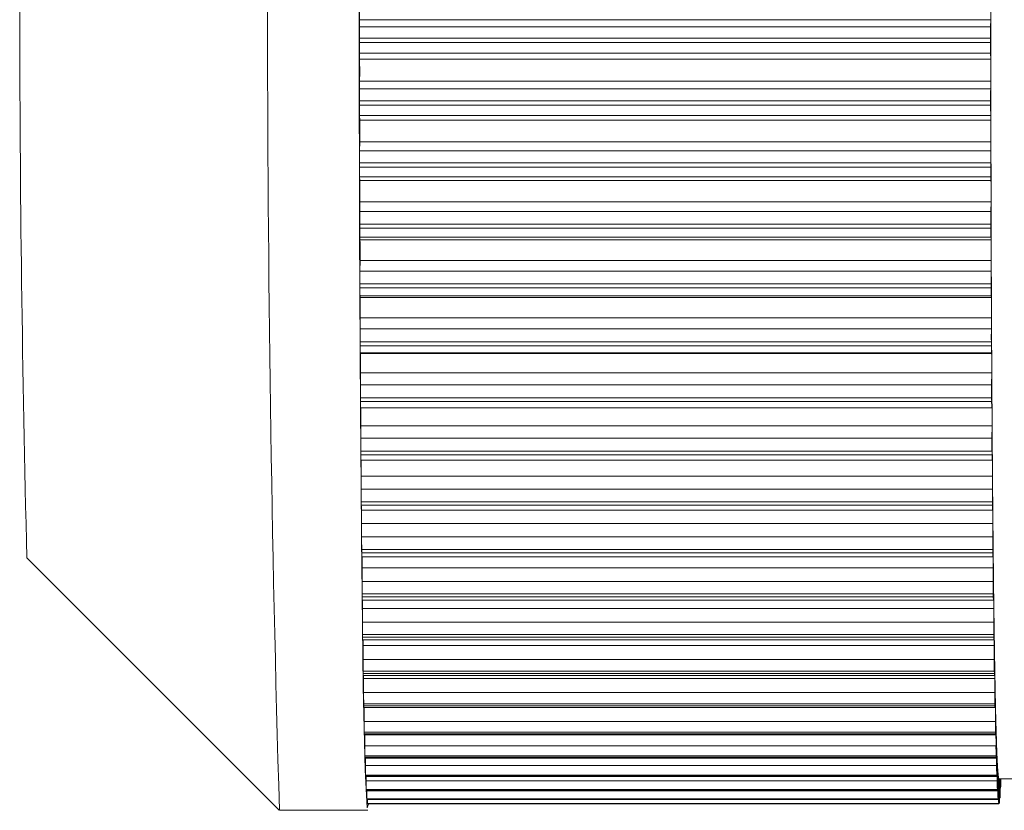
# Model space of a CAD drawing. Header units: millimetres. Extents: x -219 to 1361, y -849 to 661.
# Tile 13 of 73: x -142.61 to -134.81, y -739.51 to -733.24. Entities that reach past the tile are written whole.
import ezdxf

# ---------------------------------------------------------------- set-up
doc = ezdxf.new("R2010")
doc.units = ezdxf.units.MM

msp = doc.modelspace()

# ---------------------------------------------------------------- linework, layer by layer
at = {"color": 7, "linetype": 'Continuous', "lineweight": 15}
for p, q in [((-139.9207, -733.2403), (-139.9217, -733.2963)), ((-139.9217, -733.2963), (-134.9219, -733.2963)), ((-134.9209, -733.2403), (-139.9207, -733.2403)), ((-134.9209, -733.2403), (-134.9219, -733.2963)), ((-134.9225, -733.387), (-139.9222, -733.387)), ((-139.9222, -733.4212), (-134.9224, -733.4212)), ((-139.9216, -733.5068), (-139.9205, -733.5537)), ((-134.9218, -733.5068), (-139.9216, -733.5068)), ((-134.9218, -733.5068), (-134.9208, -733.5537)), ((-134.9208, -733.5537), (-139.9205, -733.5537)), ((-139.9204, -733.7263), (-139.9213, -733.7896)), ((-134.9206, -733.7263), (-139.9204, -733.7263)), ((-134.9206, -733.7263), (-134.9216, -733.7896)), ((-139.9213, -733.7896), (-134.9216, -733.7896)), ((-134.922, -733.8839), (-139.9218, -733.8839)), ((-139.9217, -733.9178), (-134.922, -733.9178)), ((-139.921, -733.9987), (-139.92, -734.0375)), ((-134.9213, -733.9987), (-139.921, -733.9987)), ((-134.9213, -733.9987), (-134.9202, -734.0375)), ((-134.9202, -734.0375), (-139.92, -734.0375)), ((-139.9197, -734.2084), (-139.9206, -734.2787)), ((-134.9199, -734.2084), (-139.9197, -734.2084)), ((-134.9199, -734.2084), (-134.9208, -734.2787)), ((-139.9206, -734.2787), (-134.9208, -734.2787)), ((-134.9212, -734.3759), (-139.9209, -734.3759)), ((-139.9208, -734.4095), (-134.9211, -734.4095)), ((-139.9201, -734.485), (-139.919, -734.5156)), ((-134.9204, -734.485), (-139.9201, -734.485)), ((-134.9193, -734.5156), (-139.919, -734.5156)), ((-134.9204, -734.485), (-134.9193, -734.5156)), ((-139.9186, -734.6838), (-139.9194, -734.7605)), ((-134.9188, -734.6838), (-139.9186, -734.6838)), ((-134.9188, -734.6838), (-134.9197, -734.7605)), ((-139.9194, -734.7605), (-134.9197, -734.7605)), ((-134.9199, -734.8601), (-139.9197, -734.8601)), ((-139.9196, -734.893), (-134.9198, -734.893)), ((-139.9188, -734.9629), (-139.9176, -734.9851)), ((-134.919, -734.9629), (-139.9188, -734.9629)), ((-134.9179, -734.9851), (-139.9176, -734.9851)), ((-134.919, -734.9629), (-134.9179, -734.9851)), ((-134.9171, -735.0514), (-134.9153, -735.5031)), ((-139.9171, -735.1493), (-139.9178, -735.2321)), ((-134.9173, -735.1493), (-139.9171, -735.1493)), ((-134.9173, -735.1493), (-134.9181, -735.2321)), ((-139.9178, -735.2321), (-134.9181, -735.2321)), ((-134.9183, -735.3336), (-139.918, -735.3336)), ((-139.9179, -735.3656), (-134.9182, -735.3656)), ((-139.9171, -735.4293), (-139.9159, -735.4429)), ((-134.9173, -735.4293), (-139.9171, -735.4293)), ((-134.9162, -735.4429), (-139.9159, -735.4429)), ((-134.9173, -735.4293), (-134.9162, -735.4429)), ((-139.9152, -735.6024), (-139.9159, -735.6907)), ((-134.9155, -735.6024), (-139.9152, -735.6024)), ((-134.9155, -735.6024), (-134.9162, -735.6907)), ((-139.9159, -735.6907), (-134.9162, -735.6907)), ((-134.9163, -735.7932), (-139.916, -735.7932)), ((-134.9161, -735.8242), (-134.9163, -735.7932)), ((-139.9159, -735.8242), (-134.9161, -735.8242)), ((-139.915, -735.8813), (-139.9138, -735.8863)), ((-134.9152, -735.8813), (-139.915, -735.8813)), ((-134.9152, -735.8813), (-134.9141, -735.8863)), ((-134.9141, -735.8863), (-139.9138, -735.8863)), ((-139.913, -736.04), (-139.9136, -736.1332)), ((-134.9132, -736.04), (-139.913, -736.04)), ((-134.9132, -736.04), (-134.9139, -736.1332)), ((-139.9136, -736.1332), (-134.9139, -736.1332)), ((-134.9139, -736.2363), (-139.9136, -736.2363)), ((-139.9134, -736.2661), (-134.9137, -736.2661)), ((-139.9125, -736.3163), (-134.9128, -736.3163)), ((-134.9128, -736.3163), (-134.9116, -736.3125)), ((-139.9104, -736.4595), (-139.9109, -736.5571)), ((-134.9106, -736.4595), (-139.9104, -736.4595)), ((-134.9106, -736.4595), (-134.9112, -736.5571)), ((-139.9109, -736.5571), (-134.9112, -736.5571)), ((-134.9111, -736.6602), (-139.9109, -736.6602)), ((-139.9107, -736.6885), (-134.9109, -736.6885)), ((-139.9098, -736.7321), (-134.9101, -736.7321)), ((-134.91, -736.7315), (-134.9088, -736.719)), ((-139.9075, -736.8584), (-139.9079, -736.9598)), ((-134.9077, -736.8584), (-139.9075, -736.8584)), ((-134.9077, -736.8584), (-134.9082, -736.9598)), ((-139.9079, -736.9598), (-134.9082, -736.9598)), ((-134.908, -737.062), (-139.9078, -737.062)), ((-139.9075, -737.0888), (-134.9078, -737.0888)), ((-139.9067, -737.1261), (-134.907, -737.1261)), ((-134.9068, -737.1243), (-134.9057, -737.1033)), ((-139.9042, -737.2341), (-139.9046, -737.3387)), ((-134.9045, -737.2341), (-139.9042, -737.2341)), ((-134.9045, -737.2341), (-134.9049, -737.3387)), ((-139.9046, -737.3387), (-134.9049, -737.3387)), ((-134.9046, -737.4396), (-139.9044, -737.4396)), ((-142.5561, -737.5056), (-140.5564, -739.5055)), ((-139.9041, -737.4646), (-134.9044, -737.4646)), ((-139.9034, -737.4959), (-134.9036, -737.4959)), ((-134.9034, -737.4923), (-134.9022, -737.4628)), ((-139.9007, -737.5844), (-139.901, -737.6915)), ((-134.9009, -737.5844), (-139.9007, -737.5844)), ((-134.9009, -737.5844), (-134.9012, -737.6915)), ((-139.901, -737.6915), (-134.9012, -737.6915)), ((-134.9009, -737.7904), (-139.9006, -737.7904)), ((-139.9004, -737.8134), (-134.9007, -737.8134)), ((-134.8996, -737.8333), (-134.8985, -737.7955)), ((-139.8997, -737.8393), (-134.9, -737.8393)), ((-139.8968, -737.907), (-139.8971, -738.016)), ((-134.8971, -737.907), (-139.8968, -737.907)), ((-134.8971, -737.907), (-134.8973, -738.016)), ((-139.8971, -738.016), (-134.8973, -738.016)), ((-134.8969, -738.1123), (-139.8967, -738.1123)), ((-139.8964, -738.1333), (-134.8967, -738.1333)), ((-134.8956, -738.1451), (-134.8945, -738.0993)), ((-139.8957, -738.1541), (-134.896, -738.1541)), ((-139.8928, -738.2001), (-139.8929, -738.3102)), ((-134.8931, -738.2001), (-139.8928, -738.2001)), ((-134.8931, -738.2001), (-134.8932, -738.3102)), ((-139.8929, -738.3102), (-134.8932, -738.3102)), ((-134.8913, -738.4259), (-134.8903, -738.3724)), ((-134.8927, -738.4033), (-139.8924, -738.4033)), ((-139.8921, -738.4221), (-134.8924, -738.4221)), ((-139.8916, -738.4384), (-134.8918, -738.4384)), ((-139.8885, -738.4384), (-139.8885, -738.4617)), ((-139.8885, -738.4617), (-139.8885, -738.5724)), ((-134.8888, -738.4617), (-139.8885, -738.4617)), ((-134.8888, -738.4617), (-134.8888, -738.5724)), ((-139.8885, -738.5724), (-134.8888, -738.5724)), ((-134.8882, -738.6617), (-139.888, -738.6617)), ((-139.8876, -738.6782), (-134.8879, -738.6782)), ((-134.8868, -738.6739), (-134.8859, -738.6129)), ((-139.8871, -738.6904), (-134.8874, -738.6904)), ((-139.884, -738.6904), (-139.8839, -738.8008)), ((-134.8842, -738.6904), (-134.8842, -738.8008)), ((-139.8839, -738.8008), (-134.8842, -738.8008)), ((-134.8822, -738.8876), (-134.8813, -738.8195)), ((-134.8836, -738.8858), (-139.8833, -738.8858)), ((-139.883, -738.9), (-134.8832, -738.9)), ((-139.8825, -738.9087), (-134.8828, -738.9087)), ((-139.8793, -738.9087), (-139.8791, -738.9941)), ((-134.8796, -738.8846), (-134.8794, -738.9941)), ((-139.8791, -738.9941), (-134.8794, -738.9941)), ((-134.8773, -739.0655), (-134.8765, -738.9909)), ((-134.8787, -739.0743), (-139.8785, -739.0743)), ((-134.8748, -739.0431), (-134.8745, -739.1512)), ((-139.8781, -739.0859), (-134.8784, -739.0859)), ((-139.8778, -739.0918), (-134.878, -739.0918)), ((-139.8744, -739.0918), (-139.8742, -739.1512)), ((-139.8742, -739.1512), (-134.8745, -739.1512)), ((-134.8724, -739.2068), (-134.8716, -739.126)), ((-134.8738, -739.226), (-139.8735, -739.226)), ((-139.8731, -739.235), (-134.8734, -739.235)), ((-134.8698, -739.1651), (-134.8695, -739.2709)), ((-134.8673, -739.3104), (-134.8666, -739.2239)), ((-139.8729, -739.2385), (-134.8731, -739.2385)), ((-139.8693, -739.2385), (-139.8692, -739.2709)), ((-139.8692, -739.2709), (-134.8695, -739.2709)), ((-134.8648, -739.2497), (-134.8644, -739.3527)), ((-134.8622, -739.3758), (-134.8615, -739.2842)), ((-134.8597, -739.2964), (-134.8592, -739.3959)), ((-134.857, -739.4026), (-134.8564, -739.3063)), ((-134.856, -739.2559), (-134.5672, -739.2559)), ((-134.8546, -739.305), (-134.854, -739.4004)), ((-134.8518, -739.3905), (-134.8513, -739.2902)), ((-134.8495, -739.2753), (-134.8489, -739.3661)), ((-134.8467, -739.3397), (-134.8464, -739.2559)), ((-134.8441, -739.2559), (-134.8438, -739.2931)), ((-134.8687, -739.34), (-139.8684, -739.34)), ((-139.8681, -739.3464), (-134.8683, -739.3464)), ((-139.8679, -739.3481), (-134.8681, -739.3481)), ((-139.8641, -739.3481), (-139.8641, -739.3527)), ((-139.8641, -739.3527), (-134.8644, -739.3527)), ((-134.8466, -739.3296), (-134.8429, -739.3296)), ((-134.8635, -739.4155), (-139.8632, -739.4155)), ((-139.8628, -739.4198), (-139.8629, -739.4193)), ((-139.8629, -739.4193), (-134.8632, -739.4193)), ((-139.8628, -739.4198), (-134.8631, -739.4198)), ((-134.8583, -739.4521), (-139.858, -739.4521)), ((-139.8577, -739.4533), (-139.8577, -739.4532)), ((-139.8577, -739.4532), (-134.858, -739.4532)), ((-139.8577, -739.4533), (-134.8579, -739.4533)), ((-134.8576, -739.4497), (-134.8531, -739.4497)), ((-134.852, -739.4087), (-134.848, -739.4087)), ((-134.8475, -739.4037), (-134.8479, -739.408)), ((-140.5557, -739.5058), (-139.8558, -739.5058))]:
    msp.add_line(p, q, dxfattribs=at)
at = {"color": 8, "linetype": 'Continuous', "lineweight": 15}
for p, q in [((-134.8842, -738.6904), (-134.8874, -738.6904)), ((-134.8796, -738.8846), (-134.8821, -738.8846)), ((-134.8748, -739.0431), (-134.8771, -739.0431)), ((-134.8698, -739.1651), (-134.872, -739.1651)), ((-134.8648, -739.2497), (-134.8668, -739.2497)), ((-134.8597, -739.2964), (-134.8616, -739.2964)), ((-134.8546, -739.305), (-134.8564, -739.305)), ((-134.8495, -739.2753), (-134.8513, -739.2753)), ((-134.8465, -739.2931), (-134.8438, -739.2931)), ((-134.8517, -739.3661), (-134.8489, -739.3661)), ((-134.8624, -739.3959), (-134.8592, -739.3959)), ((-134.857, -739.4004), (-134.854, -739.4004))]:
    msp.add_line(p, q, dxfattribs=at)
at = {"color": 7, "linetype": 'Continuous', "lineweight": 15, "flags": 128}
for points in [[(-139.8469, -739.4497), (-139.8609, -739.4869), (-139.8767, -739.1839), (-139.8914, -738.5277), (-139.9039, -737.5563), (-139.9137, -736.3263), (-139.9201, -734.9091), (-139.9227, -733.3871), (-139.9215, -731.8488), (-139.9164, -730.3836), (-139.9078, -729.0765), (-139.8962, -728.0036), (-139.8823, -727.2273), (-139.8668, -726.7926)], [(-134.9202, -733.6357), (-134.9202, -733.5755), (-134.9203, -733.5153), (-134.9203, -733.455), (-134.9204, -733.3947), (-134.9204, -733.3344), (-134.9204, -733.274), (-134.9204, -733.2137), (-134.9204, -733.1533)], [(-139.9222, -733.4212), (-139.9222, -733.4169), (-139.9222, -733.4126), (-139.9222, -733.4084), (-139.9222, -733.4041), (-139.9222, -733.3998), (-139.9222, -733.3955), (-139.9222, -733.3913), (-139.9222, -733.387)], [(-134.9224, -733.4212), (-134.9224, -733.4169), (-134.9225, -733.4126), (-134.9225, -733.4084), (-134.9225, -733.4041), (-134.9225, -733.3998), (-134.9225, -733.3955), (-134.9225, -733.3913), (-134.9225, -733.387)], [(-134.9196, -734.1148), (-134.9197, -734.0552), (-134.9198, -733.9954), (-134.9198, -733.9357), (-134.9199, -733.8758), (-134.92, -733.8159), (-134.9201, -733.7558), (-134.9201, -733.6958), (-134.9202, -733.6357)], [(-139.9217, -733.9178), (-139.9217, -733.9136), (-139.9217, -733.9093), (-139.9217, -733.9051), (-139.9217, -733.9009), (-139.9217, -733.8966), (-139.9217, -733.8923), (-139.9217, -733.8881), (-139.9218, -733.8839)], [(-134.922, -733.9178), (-134.922, -733.9136), (-134.922, -733.9093), (-134.922, -733.9051), (-134.922, -733.9009), (-134.922, -733.8966), (-134.922, -733.8923), (-134.922, -733.8881), (-134.922, -733.8839)], [(-134.9185, -734.5876), (-134.9187, -734.529), (-134.9188, -734.4701), (-134.919, -734.4112), (-134.9191, -734.3522), (-134.9192, -734.293), (-134.9193, -734.2337), (-134.9195, -734.1743), (-134.9196, -734.1148)], [(-139.9208, -734.4095), (-139.9208, -734.4053), (-139.9209, -734.4011), (-139.9209, -734.3969), (-139.9209, -734.3927), (-139.9209, -734.3885), (-139.9209, -734.3843), (-139.9209, -734.3801), (-139.9209, -734.3759)], [(-134.9211, -734.4095), (-134.9211, -734.4053), (-134.9211, -734.4011), (-134.9211, -734.3969), (-134.9212, -734.3927), (-134.9212, -734.3885), (-134.9212, -734.3843), (-134.9212, -734.3801), (-134.9212, -734.3759)], [(-134.9171, -735.0514), (-134.9173, -734.994), (-134.9175, -734.9365), (-134.9177, -734.8787), (-134.9179, -734.8208), (-134.9181, -734.7627), (-134.9182, -734.7046), (-134.9184, -734.6461), (-134.9185, -734.5876)], [(-139.9196, -734.893), (-139.9196, -734.8889), (-139.9196, -734.8848), (-139.9196, -734.8807), (-139.9196, -734.8766), (-139.9196, -734.8725), (-139.9196, -734.8684), (-139.9197, -734.8642), (-139.9197, -734.8601)], [(-134.9198, -734.893), (-134.9199, -734.8889), (-134.9199, -734.8848), (-134.9199, -734.8807), (-134.9199, -734.8766), (-134.9199, -734.8725), (-134.9199, -734.8684), (-134.9199, -734.8642), (-134.9199, -734.8601)], [(-139.9159, -735.8242), (-139.9159, -735.8204), (-139.9159, -735.8165), (-139.9159, -735.8126), (-139.9159, -735.8087), (-139.916, -735.8049), (-139.916, -735.801), (-139.916, -735.7971), (-139.916, -735.7932)], [(-139.9134, -736.2661), (-139.9135, -736.2624), (-139.9135, -736.2587), (-139.9135, -736.255), (-139.9135, -736.2512), (-139.9135, -736.2475), (-139.9136, -736.2438), (-139.9136, -736.2401), (-139.9136, -736.2363)], [(-134.9137, -736.2661), (-134.9137, -736.2624), (-134.9138, -736.2587), (-134.9138, -736.255), (-134.9138, -736.2512), (-134.9138, -736.2475), (-134.9138, -736.2438), (-134.9139, -736.2401), (-134.9139, -736.2363)], [(-134.9109, -736.6885), (-134.9108, -736.6992), (-134.9107, -736.7085), (-134.9106, -736.7166), (-134.9105, -736.723), (-134.9104, -736.7278), (-134.9102, -736.7308), (-134.9101, -736.7321), (-134.91, -736.7315)], [(-134.9088, -736.719), (-134.9087, -736.7184), (-134.9085, -736.7195), (-134.9084, -736.7223), (-134.9083, -736.7268), (-134.9081, -736.7327), (-134.908, -736.7402), (-134.9079, -736.749), (-134.9078, -736.759)], [(-139.9075, -737.0888), (-139.9076, -737.0855), (-139.9076, -737.0821), (-139.9076, -737.0788), (-139.9077, -737.0755), (-139.9077, -737.0721), (-139.9077, -737.0688), (-139.9077, -737.0654), (-139.9078, -737.062)], [(-134.9078, -737.0888), (-134.9079, -737.0855), (-134.9079, -737.0821), (-134.9079, -737.0788), (-134.9079, -737.0755), (-134.908, -737.0721), (-134.908, -737.0688), (-134.908, -737.0654), (-134.908, -737.062)], [(-134.9078, -737.0888), (-134.9077, -737.0988), (-134.9076, -737.1073), (-134.9075, -737.1145), (-134.9074, -737.12), (-134.9072, -737.1238), (-134.9071, -737.1258), (-134.907, -737.1259), (-134.9068, -737.1243)], [(-134.9057, -737.1033), (-134.9055, -737.1016), (-134.9054, -737.1017), (-134.9053, -737.1035), (-134.9051, -737.1069), (-134.905, -737.112), (-134.9049, -737.1186), (-134.9048, -737.1266), (-134.9047, -737.1359)], [(-134.9044, -737.4646), (-134.9043, -737.4737), (-134.9042, -737.4815), (-134.904, -737.4877), (-134.9039, -737.4922), (-134.9038, -737.495), (-134.9036, -737.4959), (-134.9035, -737.495), (-134.9034, -737.4923)], [(-134.9022, -737.4628), (-134.9021, -737.4602), (-134.902, -737.4592), (-134.9018, -737.46), (-134.9017, -737.4625), (-134.9016, -737.4666), (-134.9014, -737.4722), (-134.9013, -737.4795), (-134.9012, -737.488)], [(-134.9007, -737.8134), (-134.9007, -737.8106), (-134.9007, -737.8077), (-134.9008, -737.8048), (-134.9008, -737.8019), (-134.9008, -737.7991), (-134.9009, -737.7961), (-134.9009, -737.7933), (-134.9009, -737.7904)], [(-134.9007, -737.8134), (-134.9006, -737.8218), (-134.9004, -737.8287), (-134.9003, -737.8339), (-134.9002, -737.8374), (-134.9, -737.8391), (-134.8999, -737.839), (-134.8997, -737.837), (-134.8996, -737.8333)], [(-134.8985, -737.7955), (-134.8984, -737.7919), (-134.8982, -737.7899), (-134.8981, -737.7896), (-134.898, -737.7911), (-134.8978, -737.7942), (-134.8977, -737.799), (-134.8976, -737.8053), (-134.8975, -737.813)], [(-139.8964, -738.1333), (-139.8964, -738.1306), (-139.8965, -738.128), (-139.8965, -738.1254), (-139.8965, -738.1228), (-139.8966, -738.1201), (-139.8966, -738.1175), (-139.8966, -738.1149), (-139.8967, -738.1123)], [(-134.8967, -738.1333), (-134.8967, -738.1306), (-134.8967, -738.128), (-134.8968, -738.1254), (-134.8968, -738.1228), (-134.8968, -738.1201), (-134.8969, -738.1175), (-134.8969, -738.1149), (-134.8969, -738.1123)], [(-134.8967, -738.1333), (-134.8965, -738.1408), (-134.8964, -738.1467), (-134.8963, -738.151), (-134.8961, -738.1535), (-134.896, -738.1541), (-134.8959, -738.1529), (-134.8957, -738.1499), (-134.8956, -738.1451)], [(-134.8945, -738.0993), (-134.8944, -738.0948), (-134.8943, -738.0918), (-134.8941, -738.0905), (-134.894, -738.0909), (-134.8939, -738.093), (-134.8937, -738.0968), (-134.8936, -738.1021), (-134.8935, -738.1091)], [(-139.8928, -738.1541), (-139.8928, -738.174), (-139.8928, -738.2001)], [(-134.8903, -738.3724), (-134.8902, -738.3668), (-134.8901, -738.3629), (-134.8899, -738.3605), (-134.8898, -738.3599), (-134.8896, -738.361), (-134.8895, -738.3638), (-134.8894, -738.3682), (-134.8893, -738.3742)], [(-139.8921, -738.4221), (-139.8922, -738.4198), (-139.8922, -738.4175), (-139.8922, -738.4151), (-139.8923, -738.4127), (-139.8923, -738.4104), (-139.8923, -738.408), (-139.8924, -738.4057), (-139.8924, -738.4033)], [(-134.8924, -738.4221), (-134.8924, -738.4198), (-134.8925, -738.4175), (-134.8925, -738.4151), (-134.8925, -738.4127), (-134.8926, -738.4104), (-134.8926, -738.408), (-134.8927, -738.4057), (-134.8927, -738.4033)], [(-134.8924, -738.4221), (-134.8923, -738.4288), (-134.8921, -738.4337), (-134.892, -738.4369), (-134.8919, -738.4383), (-134.8917, -738.4379), (-134.8916, -738.4357), (-134.8914, -738.4316), (-134.8913, -738.4259)], [(-134.8859, -738.6129), (-134.8858, -738.6065), (-134.8856, -738.6015), (-134.8855, -738.5982), (-134.8854, -738.5966), (-134.8852, -738.5966), (-134.8851, -738.5984), (-134.885, -738.6019), (-134.8848, -738.6069)], [(-139.8876, -738.6782), (-139.8877, -738.6761), (-139.8877, -738.6741), (-139.8878, -738.672), (-139.8878, -738.67), (-139.8878, -738.6679), (-139.8879, -738.6658), (-139.8879, -738.6638), (-139.888, -738.6617)], [(-134.8879, -738.6782), (-134.888, -738.6761), (-134.888, -738.6741), (-134.888, -738.672), (-134.8881, -738.67), (-134.8881, -738.6679), (-134.8882, -738.6658), (-134.8882, -738.6638), (-134.8882, -738.6617)], [(-134.8879, -738.6782), (-134.8878, -738.6839), (-134.8877, -738.6878), (-134.8875, -738.69), (-134.8874, -738.6904), (-134.8872, -738.6889), (-134.8871, -738.6856), (-134.887, -738.6805), (-134.8868, -738.6739)], [(-134.8813, -738.8195), (-134.8811, -738.8122), (-134.881, -738.8063), (-134.8809, -738.802), (-134.8808, -738.7993), (-134.8806, -738.7984), (-134.8805, -738.7992), (-134.8804, -738.8016), (-134.8802, -738.8057)], [(-139.883, -738.9), (-139.883, -738.8982), (-139.8831, -738.8964), (-139.8831, -738.8946), (-139.8831, -738.8929), (-139.8832, -738.8911), (-139.8832, -738.8893), (-139.8833, -738.8876), (-139.8833, -738.8858)], [(-134.8832, -738.9), (-134.8833, -738.8982), (-134.8833, -738.8964), (-134.8834, -738.8946), (-134.8834, -738.8929), (-134.8835, -738.8911), (-134.8835, -738.8893), (-134.8835, -738.8876), (-134.8836, -738.8858)], [(-134.8832, -738.9), (-134.8831, -738.9046), (-134.883, -738.9076), (-134.8828, -738.9087), (-134.8827, -738.9079), (-134.8825, -738.9054), (-134.8824, -738.9011), (-134.8823, -738.8951), (-134.8822, -738.8876)], [(-134.8765, -738.9909), (-134.8764, -738.9827), (-134.8763, -738.9759), (-134.8761, -738.9707), (-134.876, -738.967), (-134.8759, -738.965), (-134.8757, -738.9648), (-134.8756, -738.9662), (-134.8755, -738.9693)], [(-134.8784, -739.0859), (-134.8783, -739.0896), (-134.8781, -739.0915), (-134.878, -739.0916), (-134.8778, -739.0898), (-134.8777, -739.0862), (-134.8776, -739.0809), (-134.8775, -739.074), (-134.8773, -739.0655)], [(-134.8716, -739.126), (-134.8715, -739.117), (-134.8714, -739.1094), (-134.8713, -739.1032), (-134.8711, -739.0986), (-134.871, -739.0956), (-134.8709, -739.0943), (-134.8707, -739.0947), (-134.8706, -739.0968)], [(-139.8729, -739.2385), (-139.873, -739.2377), (-139.8731, -739.235)], [(-134.8734, -739.235), (-134.8733, -739.2377), (-134.8731, -739.2385), (-134.873, -739.2376), (-134.8729, -739.2347), (-134.8727, -739.2302), (-134.8726, -739.2239), (-134.8725, -739.216), (-134.8724, -739.2068)], [(-134.8666, -739.2239), (-134.8665, -739.2142), (-134.8664, -739.2058), (-134.8663, -739.1988), (-134.8662, -739.1932), (-134.866, -739.1892), (-134.8659, -739.1869), (-134.8658, -739.1863), (-134.8656, -739.1874)], [(-134.8683, -739.3464), (-134.8682, -739.348), (-134.868, -739.3478), (-134.8679, -739.3457), (-134.8678, -739.3419), (-134.8676, -739.3363), (-134.8675, -739.3291), (-134.8674, -739.3205), (-134.8673, -739.3104)], [(-134.8615, -739.2842), (-134.8614, -739.2739), (-134.8614, -739.2647), (-134.8612, -739.2567), (-134.8611, -739.2502), (-134.861, -739.2453), (-134.8609, -739.242), (-134.8607, -739.2404), (-134.8606, -739.2404)], [(-134.8555, -739.2557), (-134.8562, -739.2559), (-134.8568, -739.2554), (-134.8574, -739.2544), (-134.8581, -739.2528), (-134.8587, -739.2506), (-134.8593, -739.2478), (-134.86, -739.2444), (-134.8606, -739.2404)], [(-134.8438, -739.2931), (-134.8437, -739.3029), (-134.8435, -739.3115), (-134.8434, -739.3184), (-134.8433, -739.3238), (-134.8432, -739.3275), (-134.843, -739.3293), (-134.8429, -739.3293), (-134.8427, -739.3276)], [(-139.8679, -739.3481), (-139.8679, -739.348), (-139.8681, -739.3464)], [(-134.8632, -739.4193), (-134.863, -739.4198), (-134.8629, -739.4185), (-134.8627, -739.4154), (-134.8626, -739.4105), (-134.8625, -739.404), (-134.8624, -739.396), (-134.8623, -739.3865), (-134.8622, -739.3758)], [(-134.8489, -739.3661), (-134.8488, -739.3766), (-134.8487, -739.3859), (-134.8486, -739.3938), (-134.8484, -739.4001), (-134.8483, -739.4047), (-134.8482, -739.4077), (-134.848, -739.4087), (-134.8479, -739.408)], [(-139.8629, -739.4193), (-139.8629, -739.4188), (-139.863, -739.4183), (-139.863, -739.4179), (-139.8631, -739.4174), (-139.8631, -739.417), (-139.8632, -739.4165), (-139.8632, -739.416), (-139.8632, -739.4155)], [(-139.8577, -739.4532), (-139.8577, -739.4531), (-139.8578, -739.453), (-139.8578, -739.4528), (-139.8579, -739.4527), (-139.8579, -739.4525), (-139.858, -739.4524), (-139.858, -739.4522), (-139.858, -739.4521)], [(-134.8632, -739.4193), (-134.8632, -739.4188), (-134.8633, -739.4183), (-134.8633, -739.4179), (-134.8633, -739.4174), (-134.8634, -739.417), (-134.8634, -739.4165), (-134.8635, -739.416), (-134.8635, -739.4155)], [(-134.858, -739.4532), (-134.858, -739.4531), (-134.858, -739.453), (-134.8581, -739.4528), (-134.8581, -739.4527), (-134.8582, -739.4525), (-134.8582, -739.4524), (-134.8583, -739.4522), (-134.8583, -739.4521)]]:
    msp.add_lwpolyline(points, dxfattribs=at)
at = {"color": 7, "linetype": 'Continuous', "lineweight": 15}
for centre, radius, start, end in [((76.777, -733.1058), 217.427, 178.313248, 181.686752), ((36.2395, -732.9907), 178.8526, 178.646297, 181.446503), ((-146.6602, -733.1543), 6.7401, 359.26869, 0.74116), ((-140.5357, -733.1636), 5.6153, 359.21755, 0.10551), ((-134.1522, -733.3744), 5.77, 179.22497, 180.12523), ((-129.236, -733.3739), 5.6865, 179.21836, 180.13184), ((-135.0663, -733.4298), 4.8559, 179.899, 180.90896), ((-130.0666, -733.4298), 4.8559, 179.899, 180.90896), ((-146.6003, -733.646), 6.6804, 359.31196, 0.79195), ((-139.7383, -733.6297), 4.8181, 359.92937, 0.90401), ((-141.529, -733.6489), 6.6088, 359.32927, 0.11474), ((-133.2802, -733.8677), 6.6416, 179.32625, 180.13921), ((-128.2805, -733.8677), 6.6416, 179.32625, 180.13921), ((-135.8579, -733.9245), 4.0639, 179.90555, 181.04513), ((-130.8581, -733.9245), 4.0639, 179.90555, 181.04513), ((-146.3659, -734.1342), 6.4467, 359.34051, 0.85934), ((-138.8681, -734.11), 3.9485, 359.93133, 1.05231), ((-142.1616, -734.1334), 7.2421, 359.4062, 0.14703), ((-132.5616, -734.3549), 7.3594, 179.4064, 180.16327), ((-127.676, -734.3545), 7.2452, 179.40044, 180.16923), ((-136.6634, -734.4155), 3.2574, 179.89442, 181.22389), ((-131.6637, -734.4155), 3.2574, 179.89442, 181.22389), ((-145.9595, -734.6155), 6.0413, 359.35242, 0.94716), ((-138.0617, -734.5835), 3.1432, 359.9247, 1.2373), ((-142.7799, -734.6119), 7.8614, 359.47648, 0.17719), ((-132.02, -734.8328), 7.8997, 179.47594, 180.19833), ((-127.0203, -734.8328), 7.8997, 179.47594, 180.19833), ((-137.4128, -734.8996), 2.5068, 179.84933, 181.44613), ((-132.4384, -734.8999), 2.4815, 179.84118, 181.45428), ((-145.5072, -735.0867), 5.5905, 359.35828, 1.04192), ((-137.3061, -735.0464), 2.389, 359.88002, 1.47123), ((-143.3342, -735.0824), 8.4172, 359.54464, 0.21126), ((-131.4845, -735.2996), 8.4336, 179.54178, 180.23099), ((-126.6498, -735.2992), 8.2686, 179.5349, 180.23787), ((-149.3161, -735.3867), 9.3982, 0.12856, 0.32406), ((-144.3164, -735.3867), 9.3982, 0.12856, 0.32406), ((-138.0609, -735.3727), 1.857, 179.78225, 181.74662), ((-133.0763, -735.3729), 1.8419, 179.7742, 181.75467), ((-144.9254, -735.5449), 5.0105, 359.34224, 1.16627), ((-136.6286, -735.4969), 1.7133, 359.79266, 1.80823), ((-143.6411, -735.541), 8.7258, 359.59675, 0.2484), ((269.395, -733.7293), 404.3142, 180.251373, 180.313296), ((-131.5932, -735.751), 8.3229, 179.58449, 180.29067), ((-126.3455, -735.7519), 8.5709, 179.59055, 180.27629), ((-138.648, -735.8328), 1.2679, 179.61404, 182.19499), ((-133.6559, -735.8329), 1.2603, 179.60626, 182.20277), ((-144.2319, -735.9866), 4.3192, 359.29139, 1.33066), ((-136.0833, -735.9325), 1.1701, 359.62574, 2.26174), ((221.4306, -734.0233), 356.349, 180.308189, 180.37564), ((-143.7487, -735.9854), 8.8356, 359.64619, 0.29399), ((-131.1498, -736.1873), 8.764, 179.64637, 180.32051), ((-126.1501, -736.1873), 8.764, 179.64637, 180.32051), ((-139.0471, -736.2756), 0.8664, 179.37768, 182.69753), ((-134.1144, -736.2762), 0.7994, 179.27577, 182.87001), ((-145.707, -736.4139), 5.7968, 359.54884, 0.964), ((-135.6464, -736.3505), 0.7358, 359.28992, 2.9581), ((204.1164, -734.1498), 339.0343, 180.373452, 180.440953), ((-143.9693, -736.4129), 9.0588, 359.70545, 0.33729), ((-131.4307, -736.6044), 8.4803, 179.68085, 180.37714), ((-126.1754, -736.6036), 8.7359, 179.69518, 180.3711), ((-149.4171, -736.7419), 9.5066, 0.32177, 0.49242), ((-126.4273, -736.6141), 8.4839, 180.31149, 180.5027), ((-139.2538, -736.6973), 0.6569, 179.2354, 183.03732), ((-146.4697, -736.8177), 6.5624, 359.64466, 0.74741), ((143.4232, -734.6145), 278.3393, 180.441456, 180.519039), ((-143.4716, -736.819), 8.5639, 359.73636, 0.40112), ((-131.5079, -736.9993), 8.4001, 179.73072, 180.42797), ((-126.6969, -736.9996), 8.2114, 179.72271, 180.43598), ((-139.2408, -737.0929), 0.6668, 179.64771, 182.84999), ((-147.3936, -737.2007), 7.4894, 359.74466, 0.57137), ((98.7875, -735.0124), 233.7018, 180.520612, 180.606935), ((-143.1546, -737.2019), 8.2502, 359.77625, 0.45843), ((-131.8913, -737.3714), 8.0133, 179.76615, 180.48767), ((-126.3941, -737.3703), 8.5109, 179.78724, 180.46658), ((-120.132, -737.2574), 19.7732, 180.52787, 180.60024), ((-155.7826, -737.6576), 20.8791, 0.52978, 0.59832), ((-139.4317, -737.4688), 0.4724, 179.48645, 183.29065), ((-148.0166, -737.5593), 8.116, 359.82291, 0.44736), ((38.8015, -735.6516), 173.7124, 180.605693, 180.712903), ((-142.5441, -737.558), 7.6432, 359.80263, 0.52513), ((-132.2329, -737.7166), 7.6681, 179.81188, 180.55075), ((-126.9977, -737.7165), 7.9036, 179.81857, 180.53542), ((-137.2886, -737.7724), 2.6121, 180.3947, 180.9007), ((-139.5869, -737.8178), 0.3135, 179.20215, 183.9325), ((1.1571, -736.1258), 136.065, 180.710478, 180.835157), ((-142.2048, -737.8878), 7.3077, 359.8495, 0.58649), ((-148.185, -737.8886), 8.2882, 359.87313, 0.34122), ((-133.0072, -738.0364), 6.8899, 179.82995, 180.63096), ((-128.0075, -738.0364), 6.8899, 179.82995, 180.63096), ((-139.6266, -738.1354), 0.2698, 179.54231, 183.97618), ((-35.631, -736.6604), 99.2731, 180.836141, 180.989211), ((-141.4034, -738.1855), 6.5104, 359.87152, 0.67254), ((-133.5646, -738.3249), 6.3284, 179.86738, 180.71034), ((-128.5648, -738.3249), 6.3284, 179.86738, 180.71034), ((-65.835, -737.1751), 69.0646, 180.994869, 181.187948), ((-140.5848, -738.451), 5.6961, 359.89167, 0.77183), ((-139.7233, -738.4243), 0.1688, 179.23734, 184.78634), ((-134.3683, -738.5839), 5.5203, 179.88031, 180.80769), ((-129.3685, -738.5839), 5.5203, 179.88031, 180.80769), ((-93.4726, -737.7456), 41.4212, 181.19156, 181.46659), ((-139.8616, -738.6833), 4.9773, 359.91871, 0.87933), ((-139.783, -738.68), 0.1046, 179.02431, 185.72433), ((-135.1859, -738.8096), 4.6981, 179.89352, 180.93014), ((-130.1861, -738.8096), 4.6981, 179.89352, 180.93014), ((-111.6946, -738.214), 23.1931, 181.46196, 181.86632), ((-139.0571, -738.8791), 4.1775, 359.92474, 1.00635), ((-139.8378, -738.9021), 0.0453, 177.31915, 188.36651), ((-135.9848, -739.0013), 3.8943, 179.89478, 181.07433), ((-131.0347, -739.0017), 3.8448, 179.88718, 181.08193), ((-124.1265, -738.6217), 10.7546, 181.85219, 182.53192), ((-138.2217, -739.0383), 3.347, 359.91793, 1.18121), ((-147.2908, -739.2939), 7.4156, 1.60738, 1.69723), ((-139.0965, -739.2018), 4.2197, 1.57336, 1.73125), ((-139.8474, -739.087), 0.0307, 177.96269, 188.89875), ((-136.6878, -739.1572), 3.1865, 179.89238, 181.23752), ((-131.7245, -739.1575), 3.15, 179.8846, 181.2453), ((-131.0205, -738.9312), 3.8537, 182.46291, 183.81109), ((-137.4878, -739.1601), 2.618, 359.89111, 1.38486), ((-134.9794, -739.0414), 4.8976, 182.16042, 182.26649), ((-129.9796, -739.0414), 4.8976, 182.16042, 182.26649), ((-134.0926, -739.1408), 0.7744, 183.44407, 187.38723), ((-136.7465, -739.2433), 1.8817, 359.80382, 1.70243), ((-137.4748, -739.2775), 2.3944, 179.84202, 181.49384), ((-132.4751, -739.2775), 2.3944, 179.84202, 181.49384), ((-136.2183, -739.2896), 1.3586, 359.70974, 2.07299), ((-133.7901, -739.299), 1.0663, 177.67949, 180.3928), ((-135.8825, -739.298), 1.0279, 359.61006, 2.3517), ((-128.7732, -739.3218), 6.0783, 179.37865, 179.70285), ((-137.3088, -739.2891), 2.4594, 0.32049, 0.77458), ((-137.2655, -739.2592), 2.4239, 358.54903, 0.07931), ((-137.9583, -739.2393), 1.9127, 183.01716, 183.21027), ((-138.0669, -739.3596), 1.7972, 179.78151, 181.78274), ((-133.7721, -739.2835), 1.098, 182.94551, 183.28192), ((-133.099, -739.36), 1.7654, 179.76349, 181.80076), ((-136.1449, -739.3992), 1.2931, 357.83495, 0.38397), ((-136.7251, -739.3468), 1.8784, 358.26321, 0.21788), ((-138.5664, -739.1371), 3.7285, 357.07173, 357.17903), ((-139.2869, -739.4231), 0.5719, 179.67576, 182.91374), ((-133.6569, -739.4047), 1.2023, 179.57935, 182.25846), ((-135.6757, -739.4126), 0.8188, 357.15759, 0.69997), ((-134.1055, -739.4105), 0.7486, 179.22495, 182.99446), ((-134.9041, -739.4374), 0.0525, 346.57133, 348.37105)]:
    msp.add_arc(centre, radius, start, end, dxfattribs=at)

doc.saveas('drawing.dxf')
